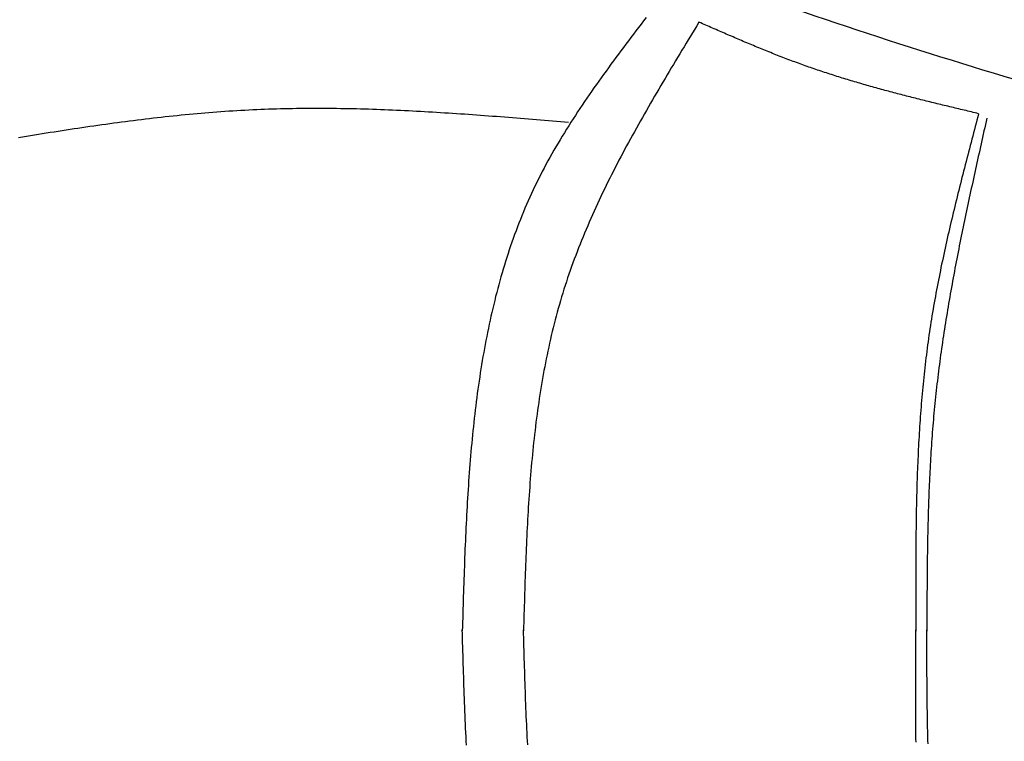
# Model space of a CAD drawing. Extents: x 715 to 7297, y 17 to 5960.
# Tile 26 of 90: x 1818 to 2921, y 4158 to 4967. Entities that reach past the tile are written whole.
import ezdxf

# ---------------------------------------------------------------- set-up
doc = ezdxf.new("R2010")
doc.units = 0
doc.layers.add('CAR', color=10, linetype='CONTINUOUS')

msp = doc.modelspace()

# ---------------------------------------------------------------- linework, layer by layer
at = {"layer": 'CAR'}
for points in [[(2519.48, 4969.37, 0), (2516.64, 4965.64, 0), (2513.8, 4961.9, 0), (2510.97, 4958.16, 0), (2508.13, 4954.42, 0), (2505.3, 4950.67, 0), (2502.47, 4946.93, 0), (2499.65, 4943.18, 0), (2496.83, 4939.43, 0), (2494.02, 4935.68, 0), (2491.22, 4931.93, 0), (2488.43, 4928.17, 0), (2485.64, 4924.41, 0), (2482.86, 4920.65, 0), (2480.09, 4916.88, 0), (2477.34, 4913.11, 0), (2474.59, 4909.33, 0), (2471.86, 4905.55, 0), (2469.14, 4901.76, 0), (2466.43, 4897.97, 0), (2463.74, 4894.17, 0), (2461.06, 4890.37, 0), (2458.4, 4886.56, 0), (2455.75, 4882.75, 0), (2453.12, 4878.92, 0), (2450.51, 4875.09, 0), (2447.91, 4871.26, 0), (2445.34, 4867.41, 0), (2442.79, 4863.56, 0), (2440.25, 4859.7, 0), (2437.74, 4855.83, 0), (2435.25, 4851.95, 0), (2432.78, 4848.06, 0), (2430.34, 4844.17, 0), (2427.92, 4840.26, 0), (2425.52, 4836.35, 0), (2423.15, 4832.42, 0), (2420.8, 4828.48, 0), (2418.49, 4824.54, 0), (2416.2, 4820.58, 0), (2413.94, 4816.61, 0), (2411.7, 4812.63, 0), (2409.5, 4808.64, 0), (2407.33, 4804.63, 0), (2405.19, 4800.62, 0), (2403.08, 4796.59, 0), (2401, 4792.54, 0), (2398.96, 4788.49, 0), (2396.95, 4784.42, 0), (2394.98, 4780.34, 0), (2393.03, 4776.24, 0), (2391.12, 4772.13, 0), (2389.25, 4768.01, 0), (2387.4, 4763.88, 0), (2385.59, 4759.73, 0), (2383.81, 4755.57, 0), (2382.06, 4751.4, 0), (2380.34, 4747.21, 0), (2378.66, 4743.01, 0), (2377, 4738.8, 0), (2375.38, 4734.58, 0), (2373.78, 4730.35, 0), (2372.22, 4726.1, 0), (2370.68, 4721.85, 0), (2369.17, 4717.58, 0), (2367.69, 4713.3, 0), (2366.24, 4709.01, 0), (2364.82, 4704.71, 0), (2363.43, 4700.39, 0), (2362.06, 4696.07, 0), (2360.72, 4691.73, 0), (2359.41, 4687.39, 0), (2358.12, 4683.03, 0), (2356.86, 4678.66, 0), (2355.63, 4674.29, 0), (2354.42, 4669.9, 0), (2353.24, 4665.5, 0), (2352.08, 4661.09, 0), (2350.95, 4656.68, 0), (2349.84, 4652.25, 0), (2348.76, 4647.81, 0), (2347.7, 4643.37, 0), (2346.66, 4638.91, 0), (2345.65, 4634.45, 0), (2344.66, 4629.97, 0), (2343.69, 4625.49, 0), (2342.74, 4621, 0), (2341.82, 4616.5, 0), (2340.92, 4611.99, 0), (2340.04, 4607.47, 0), (2339.18, 4602.94, 0), (2338.34, 4598.41, 0), (2337.53, 4593.87, 0), (2336.73, 4589.32, 0), (2335.95, 4584.76, 0), (2335.19, 4580.19, 0), (2334.45, 4575.62, 0), (2333.73, 4571.04, 0), (2333.03, 4566.45, 0), (2332.35, 4561.85, 0), (2331.69, 4557.25, 0), (2331.04, 4552.64, 0), (2330.41, 4548.02, 0), (2329.8, 4543.4, 0), (2329.2, 4538.77, 0), (2328.62, 4534.13, 0), (2328.06, 4529.48, 0), (2327.51, 4524.83, 0), (2326.98, 4520.18, 0), (2326.47, 4515.52, 0), (2325.97, 4510.85, 0), (2325.48, 4506.17, 0), (2325.01, 4501.49, 0), (2324.55, 4496.81, 0), (2324.11, 4492.12, 0), (2323.68, 4487.42, 0), (2323.26, 4482.72, 0), (2322.86, 4478.01, 0), (2322.46, 4473.3, 0), (2322.08, 4468.58, 0), (2321.72, 4463.86, 0), (2321.36, 4459.14, 0), (2321.02, 4454.41, 0), (2320.68, 4449.67, 0), (2320.36, 4444.93, 0), (2320.05, 4440.19, 0), (2319.74, 4435.44, 0), (2319.45, 4430.69, 0), (2319.17, 4425.94, 0), (2318.89, 4421.18, 0), (2318.63, 4416.42, 0), (2318.37, 4411.65, 0), (2318.12, 4406.88, 0), (2317.88, 4402.11, 0), (2317.65, 4397.34, 0), (2317.43, 4392.56, 0), (2317.21, 4387.78, 0), (2317, 4382.99, 0), (2316.79, 4378.21, 0), (2316.59, 4373.42, 0), (2316.4, 4368.63, 0), (2316.21, 4363.84, 0), (2316.03, 4359.04, 0), (2315.85, 4354.25, 0), (2315.68, 4349.45, 0), (2315.51, 4344.65, 0), (2315.34, 4339.85, 0), (2315.18, 4335.04, 0), (2315.03, 4330.24, 0), (2314.87, 4325.43, 0), (2314.72, 4320.62, 0), (2314.57, 4315.82, 0), (2314.42, 4311.01, 0), (2314.28, 4306.2, 0), (2314.13, 4301.39, 0), (2313.99, 4296.58, 0), (2313.85, 4291.77, 0), (2313.71, 4286.96, 0), (2313.57, 4282.14, 0)], [(2578.75, 4964.11, 0), (2576.35, 4960.17, 0), (2573.95, 4956.23, 0), (2571.56, 4952.29, 0), (2569.17, 4948.35, 0), (2566.77, 4944.41, 0), (2564.38, 4940.47, 0), (2561.99, 4936.52, 0), (2559.61, 4932.58, 0), (2557.23, 4928.64, 0), (2554.85, 4924.69, 0), (2552.47, 4920.74, 0), (2550.1, 4916.8, 0), (2547.73, 4912.85, 0), (2545.37, 4908.9, 0), (2543.02, 4904.95, 0), (2540.67, 4900.99, 0), (2538.32, 4897.04, 0), (2535.99, 4893.08, 0), (2533.65, 4889.12, 0), (2531.33, 4885.16, 0), (2529.02, 4881.19, 0), (2526.71, 4877.23, 0), (2524.41, 4873.26, 0), (2522.12, 4869.29, 0), (2519.84, 4865.31, 0), (2517.57, 4861.33, 0), (2515.31, 4857.35, 0), (2513.06, 4853.37, 0), (2510.82, 4849.38, 0), (2508.59, 4845.39, 0), (2506.37, 4841.4, 0), (2504.17, 4837.4, 0), (2501.97, 4833.4, 0), (2499.79, 4829.39, 0), (2497.62, 4825.38, 0), (2495.47, 4821.37, 0), (2493.33, 4817.35, 0), (2491.21, 4813.33, 0), (2489.1, 4809.31, 0), (2487, 4805.28, 0), (2484.92, 4801.24, 0), (2482.85, 4797.2, 0), (2480.81, 4793.16, 0), (2478.77, 4789.11, 0), (2476.76, 4785.05, 0), (2474.76, 4780.99, 0), (2472.78, 4776.93, 0), (2470.82, 4772.86, 0), (2468.88, 4768.78, 0), (2466.95, 4764.7, 0), (2465.05, 4760.61, 0), (2463.16, 4756.52, 0), (2461.3, 4752.42, 0), (2459.45, 4748.31, 0), (2457.63, 4744.2, 0), (2455.82, 4740.08, 0), (2454.04, 4735.95, 0), (2452.28, 4731.82, 0), (2450.55, 4727.68, 0), (2448.83, 4723.54, 0), (2447.14, 4719.38, 0), (2445.47, 4715.22, 0), (2443.83, 4711.06, 0), (2442.21, 4706.88, 0), (2440.62, 4702.7, 0), (2439.05, 4698.51, 0), (2437.5, 4694.32, 0), (2435.98, 4690.11, 0), (2434.49, 4685.9, 0), (2433.02, 4681.68, 0), (2431.59, 4677.45, 0), (2430.17, 4673.21, 0), (2428.79, 4668.97, 0), (2427.43, 4664.72, 0), (2426.11, 4660.45, 0), (2424.81, 4656.18, 0), (2423.54, 4651.9, 0), (2422.29, 4647.62, 0), (2421.08, 4643.32, 0), (2419.89, 4639.02, 0), (2418.73, 4634.71, 0), (2417.59, 4630.39, 0), (2416.48, 4626.06, 0), (2415.39, 4621.72, 0), (2414.33, 4617.38, 0), (2413.3, 4613.03, 0), (2412.29, 4608.67, 0), (2411.3, 4604.31, 0), (2410.34, 4599.94, 0), (2409.4, 4595.56, 0), (2408.48, 4591.17, 0), (2407.59, 4586.78, 0), (2406.72, 4582.38, 0), (2405.87, 4577.97, 0), (2405.04, 4573.56, 0), (2404.24, 4569.14, 0), (2403.45, 4564.71, 0), (2402.69, 4560.28, 0), (2401.95, 4555.84, 0), (2401.22, 4551.4, 0), (2400.52, 4546.95, 0), (2399.84, 4542.49, 0), (2399.17, 4538.03, 0), (2398.53, 4533.56, 0), (2397.9, 4529.09, 0), (2397.29, 4524.61, 0), (2396.7, 4520.13, 0), (2396.13, 4515.64, 0), (2395.57, 4511.14, 0), (2395.03, 4506.64, 0), (2394.51, 4502.14, 0), (2394, 4497.63, 0), (2393.51, 4493.12, 0), (2393.04, 4488.6, 0), (2392.57, 4484.07, 0), (2392.13, 4479.55, 0), (2391.7, 4475.01, 0), (2391.28, 4470.48, 0), (2390.88, 4465.94, 0), (2390.49, 4461.39, 0), (2390.11, 4456.84, 0), (2389.74, 4452.29, 0), (2389.39, 4447.74, 0), (2389.05, 4443.18, 0), (2388.73, 4438.61, 0), (2388.41, 4434.05, 0), (2388.1, 4429.48, 0), (2387.81, 4424.9, 0), (2387.52, 4420.33, 0), (2387.25, 4415.75, 0), (2386.99, 4411.16, 0), (2386.73, 4406.58, 0), (2386.48, 4401.99, 0), (2386.25, 4397.4, 0), (2386.02, 4392.81, 0), (2385.8, 4388.21, 0), (2385.58, 4383.61, 0), (2385.38, 4379.01, 0), (2385.18, 4374.41, 0), (2384.99, 4369.81, 0), (2384.8, 4365.2, 0), (2384.62, 4360.59, 0), (2384.45, 4355.98, 0), (2384.28, 4351.37, 0), (2384.12, 4346.76, 0), (2383.96, 4342.14, 0), (2383.8, 4337.53, 0), (2383.65, 4332.91, 0), (2383.51, 4328.29, 0), (2383.36, 4323.68, 0), (2383.22, 4319.06, 0), (2383.09, 4314.43, 0), (2382.95, 4309.81, 0), (2382.82, 4305.19, 0), (2382.69, 4300.57, 0), (2382.56, 4295.95, 0), (2382.43, 4291.32, 0), (2382.3, 4286.7, 0), (2382.17, 4282.08, 0)], [(2892.07, 4861.56, 0), (2890.05, 4862.04, 0), (2888.02, 4862.53, 0), (2886, 4863.01, 0), (2883.97, 4863.49, 0), (2881.94, 4863.97, 0), (2879.92, 4864.46, 0), (2877.89, 4864.94, 0), (2875.87, 4865.42, 0), (2873.84, 4865.91, 0), (2871.81, 4866.39, 0), (2869.79, 4866.88, 0), (2867.76, 4867.36, 0), (2865.74, 4867.85, 0), (2863.71, 4868.34, 0), (2861.69, 4868.82, 0), (2859.66, 4869.31, 0), (2857.64, 4869.8, 0), (2855.62, 4870.29, 0), (2853.59, 4870.78, 0), (2851.57, 4871.27, 0), (2849.55, 4871.76, 0), (2847.52, 4872.26, 0), (2845.5, 4872.75, 0), (2843.48, 4873.25, 0), (2841.46, 4873.74, 0), (2839.44, 4874.24, 0), (2837.42, 4874.74, 0), (2835.4, 4875.24, 0), (2833.38, 4875.74, 0), (2831.36, 4876.24, 0), (2829.34, 4876.74, 0), (2827.32, 4877.25, 0), (2825.3, 4877.76, 0), (2823.28, 4878.26, 0), (2821.27, 4878.77, 0), (2819.25, 4879.28, 0), (2817.23, 4879.8, 0), (2815.22, 4880.31, 0), (2813.2, 4880.83, 0), (2811.19, 4881.34, 0), (2809.18, 4881.86, 0), (2807.16, 4882.39, 0), (2805.15, 4882.91, 0), (2803.14, 4883.43, 0), (2801.13, 4883.96, 0), (2799.12, 4884.49, 0), (2797.11, 4885.02, 0), (2795.1, 4885.56, 0), (2793.09, 4886.09, 0), (2791.08, 4886.63, 0), (2789.08, 4887.17, 0), (2787.07, 4887.71, 0), (2785.07, 4888.26, 0), (2783.06, 4888.8, 0), (2781.06, 4889.35, 0), (2779.06, 4889.91, 0), (2777.06, 4890.46, 0), (2775.05, 4891.02, 0), (2773.05, 4891.58, 0), (2771.06, 4892.14, 0), (2769.06, 4892.71, 0), (2767.06, 4893.27, 0), (2765.07, 4893.85, 0), (2763.07, 4894.42, 0), (2761.08, 4895, 0), (2759.08, 4895.58, 0), (2757.09, 4896.16, 0), (2755.1, 4896.74, 0), (2753.11, 4897.33, 0), (2751.12, 4897.92, 0), (2749.13, 4898.52, 0), (2747.15, 4899.12, 0), (2745.16, 4899.72, 0), (2743.18, 4900.32, 0), (2741.19, 4900.93, 0), (2739.21, 4901.54, 0), (2737.23, 4902.16, 0), (2735.25, 4902.78, 0), (2733.27, 4903.4, 0), (2731.3, 4904.02, 0), (2729.32, 4904.65, 0), (2727.34, 4905.29, 0), (2725.37, 4905.92, 0), (2723.4, 4906.56, 0), (2721.43, 4907.21, 0), (2719.46, 4907.85, 0), (2717.49, 4908.51, 0), (2715.52, 4909.16, 0), (2713.56, 4909.82, 0), (2711.59, 4910.49, 0), (2709.63, 4911.15, 0), (2707.67, 4911.83, 0), (2705.71, 4912.5, 0), (2703.75, 4913.18, 0), (2701.79, 4913.87, 0), (2699.84, 4914.56, 0), (2697.88, 4915.25, 0), (2695.93, 4915.95, 0), (2693.98, 4916.65, 0), (2692.03, 4917.35, 0), (2690.08, 4918.06, 0), (2688.14, 4918.78, 0), (2686.19, 4919.5, 0), (2684.25, 4920.22, 0), (2682.3, 4920.95, 0), (2680.36, 4921.68, 0), (2678.42, 4922.41, 0), (2676.48, 4923.15, 0), (2674.55, 4923.89, 0), (2672.61, 4924.64, 0), (2670.68, 4925.39, 0), (2668.74, 4926.14, 0), (2666.81, 4926.9, 0), (2664.88, 4927.66, 0), (2662.95, 4928.42, 0), (2661.02, 4929.19, 0), (2659.09, 4929.96, 0), (2657.16, 4930.73, 0), (2655.24, 4931.5, 0), (2653.31, 4932.28, 0), (2651.39, 4933.06, 0), (2649.47, 4933.85, 0), (2647.54, 4934.63, 0), (2645.62, 4935.42, 0), (2643.7, 4936.21, 0), (2641.78, 4937.01, 0), (2639.86, 4937.8, 0), (2637.95, 4938.6, 0), (2636.03, 4939.4, 0), (2634.11, 4940.2, 0), (2632.2, 4941.01, 0), (2630.28, 4941.82, 0), (2628.37, 4942.63, 0), (2626.45, 4943.44, 0), (2624.54, 4944.25, 0), (2622.63, 4945.06, 0), (2620.72, 4945.88, 0), (2618.8, 4946.7, 0), (2616.89, 4947.52, 0), (2614.98, 4948.34, 0), (2613.07, 4949.16, 0), (2611.16, 4949.98, 0), (2609.25, 4950.81, 0), (2607.35, 4951.63, 0), (2605.44, 4952.46, 0), (2603.53, 4953.29, 0), (2601.62, 4954.12, 0), (2599.71, 4954.95, 0), (2597.81, 4955.78, 0), (2595.9, 4956.61, 0), (2593.99, 4957.44, 0), (2592.09, 4958.27, 0), (2590.18, 4959.1, 0), (2588.28, 4959.94, 0), (2586.37, 4960.77, 0), (2584.46, 4961.61, 0), (2582.56, 4962.44, 0), (2580.65, 4963.27, 0), (2578.75, 4964.11, 0)], [(2432.49, 4851.68, 0), (2428, 4852.05, 0), (2423.51, 4852.43, 0), (2419.03, 4852.8, 0), (2414.54, 4853.17, 0), (2410.05, 4853.54, 0), (2405.57, 4853.91, 0), (2401.08, 4854.28, 0), (2396.6, 4854.65, 0), (2392.11, 4855.02, 0), (2387.62, 4855.38, 0), (2383.14, 4855.75, 0), (2378.65, 4856.11, 0), (2374.17, 4856.47, 0), (2369.68, 4856.82, 0), (2365.2, 4857.18, 0), (2360.71, 4857.53, 0), (2356.23, 4857.88, 0), (2351.74, 4858.22, 0), (2347.26, 4858.56, 0), (2342.77, 4858.9, 0), (2338.29, 4859.23, 0), (2333.8, 4859.56, 0), (2329.32, 4859.89, 0), (2324.84, 4860.21, 0), (2320.35, 4860.53, 0), (2315.87, 4860.84, 0), (2311.38, 4861.15, 0), (2306.9, 4861.45, 0), (2302.42, 4861.75, 0), (2297.94, 4862.04, 0), (2293.45, 4862.32, 0), (2288.97, 4862.6, 0), (2284.49, 4862.88, 0), (2280.01, 4863.15, 0), (2275.53, 4863.41, 0), (2271.05, 4863.66, 0), (2266.57, 4863.91, 0), (2262.08, 4864.15, 0), (2257.6, 4864.39, 0), (2253.12, 4864.61, 0), (2248.65, 4864.83, 0), (2244.17, 4865.04, 0), (2239.69, 4865.25, 0), (2235.21, 4865.44, 0), (2230.73, 4865.63, 0), (2226.25, 4865.81, 0), (2221.78, 4865.98, 0), (2217.3, 4866.14, 0), (2212.82, 4866.29, 0), (2208.35, 4866.44, 0), (2203.87, 4866.57, 0), (2199.4, 4866.69, 0), (2194.92, 4866.81, 0), (2190.45, 4866.91, 0), (2185.97, 4867.01, 0), (2181.5, 4867.09, 0), (2177.03, 4867.16, 0), (2172.56, 4867.23, 0), (2168.08, 4867.28, 0), (2163.61, 4867.32, 0), (2159.14, 4867.35, 0), (2154.67, 4867.36, 0), (2150.2, 4867.37, 0), (2145.73, 4867.36, 0), (2141.26, 4867.35, 0), (2136.79, 4867.32, 0), (2132.33, 4867.27, 0), (2127.86, 4867.22, 0), (2123.39, 4867.15, 0), (2118.93, 4867.07, 0), (2114.46, 4866.98, 0), (2110, 4866.87, 0), (2105.53, 4866.75, 0), (2101.07, 4866.61, 0), (2096.61, 4866.46, 0), (2092.14, 4866.3, 0), (2087.68, 4866.12, 0), (2083.22, 4865.93, 0), (2078.76, 4865.73, 0), (2074.3, 4865.51, 0), (2069.84, 4865.27, 0), (2065.38, 4865.02, 0), (2060.93, 4864.76, 0), (2056.47, 4864.49, 0), (2052.01, 4864.2, 0), (2047.55, 4863.9, 0), (2043.1, 4863.58, 0), (2038.64, 4863.25, 0), (2034.19, 4862.91, 0), (2029.74, 4862.56, 0), (2025.28, 4862.2, 0), (2020.83, 4861.82, 0), (2016.38, 4861.43, 0), (2011.93, 4861.03, 0), (2007.47, 4860.62, 0), (2003.02, 4860.19, 0), (1998.57, 4859.76, 0), (1994.12, 4859.31, 0), (1989.67, 4858.86, 0), (1985.23, 4858.39, 0), (1980.78, 4857.91, 0), (1976.33, 4857.42, 0), (1971.88, 4856.93, 0), (1967.44, 4856.42, 0), (1962.99, 4855.9, 0), (1958.54, 4855.37, 0), (1954.1, 4854.83, 0), (1949.65, 4854.29, 0), (1945.21, 4853.73, 0), (1940.76, 4853.17, 0), (1936.32, 4852.6, 0), (1931.87, 4852.01, 0), (1927.43, 4851.42, 0), (1922.99, 4850.83, 0), (1918.55, 4850.22, 0), (1914.1, 4849.61, 0), (1909.66, 4848.98, 0), (1905.22, 4848.36, 0), (1900.78, 4847.72, 0), (1896.34, 4847.08, 0), (1891.9, 4846.43, 0), (1887.46, 4845.77, 0), (1883.02, 4845.1, 0), (1878.58, 4844.43, 0), (1874.14, 4843.76, 0), (1869.7, 4843.08, 0), (1865.26, 4842.39, 0), (1860.82, 4841.69, 0), (1856.38, 4840.99, 0), (1851.94, 4840.29, 0), (1847.51, 4839.58, 0), (1843.07, 4838.86, 0), (1838.63, 4838.14, 0), (1834.19, 4837.42, 0), (1829.76, 4836.69, 0), (1825.32, 4835.96, 0), (1820.88, 4835.22, 0), (1816.45, 4834.48, 0)], [(2892.07, 4861.56, 0), (2891.13, 4857.98, 0), (2890.18, 4854.4, 0), (2889.23, 4850.82, 0), (2888.29, 4847.24, 0), (2887.34, 4843.66, 0), (2886.4, 4840.08, 0), (2885.45, 4836.5, 0), (2884.51, 4832.92, 0), (2883.57, 4829.34, 0), (2882.63, 4825.76, 0), (2881.69, 4822.18, 0), (2880.76, 4818.59, 0), (2879.83, 4815.01, 0), (2878.89, 4811.43, 0), (2877.97, 4807.85, 0), (2877.04, 4804.27, 0), (2876.12, 4800.68, 0), (2875.2, 4797.1, 0), (2874.28, 4793.51, 0), (2873.37, 4789.93, 0), (2872.46, 4786.35, 0), (2871.55, 4782.76, 0), (2870.65, 4779.17, 0), (2869.75, 4775.59, 0), (2868.85, 4772, 0), (2867.97, 4768.41, 0), (2867.08, 4764.83, 0), (2866.2, 4761.24, 0), (2865.32, 4757.65, 0), (2864.45, 4754.06, 0), (2863.59, 4750.47, 0), (2862.73, 4746.87, 0), (2861.88, 4743.28, 0), (2861.03, 4739.69, 0), (2860.19, 4736.09, 0), (2859.35, 4732.5, 0), (2858.52, 4728.9, 0), (2857.7, 4725.31, 0), (2856.88, 4721.71, 0), (2856.07, 4718.11, 0), (2855.27, 4714.51, 0), (2854.48, 4710.91, 0), (2853.69, 4707.31, 0), (2852.91, 4703.71, 0), (2852.14, 4700.1, 0), (2851.38, 4696.5, 0), (2850.62, 4692.9, 0), (2849.87, 4689.29, 0), (2849.13, 4685.68, 0), (2848.4, 4682.07, 0), (2847.68, 4678.46, 0), (2846.97, 4674.85, 0), (2846.27, 4671.24, 0), (2845.57, 4667.62, 0), (2844.89, 4664.01, 0), (2844.21, 4660.39, 0), (2843.55, 4656.78, 0), (2842.89, 4653.16, 0), (2842.25, 4649.54, 0), (2841.62, 4645.91, 0), (2840.99, 4642.29, 0), (2840.38, 4638.67, 0), (2839.78, 4635.04, 0), (2839.19, 4631.41, 0), (2838.61, 4627.78, 0), (2838.04, 4624.15, 0), (2837.49, 4620.52, 0), (2836.94, 4616.89, 0), (2836.41, 4613.25, 0), (2835.89, 4609.61, 0), (2835.39, 4605.98, 0), (2834.89, 4602.34, 0), (2834.41, 4598.69, 0), (2833.93, 4595.05, 0), (2833.47, 4591.41, 0), (2833.02, 4587.76, 0), (2832.58, 4584.11, 0), (2832.16, 4580.46, 0), (2831.74, 4576.81, 0), (2831.33, 4573.16, 0), (2830.94, 4569.51, 0), (2830.55, 4565.85, 0), (2830.18, 4562.2, 0), (2829.81, 4558.54, 0), (2829.46, 4554.88, 0), (2829.12, 4551.22, 0), (2828.78, 4547.56, 0), (2828.46, 4543.89, 0), (2828.14, 4540.23, 0), (2827.84, 4536.56, 0), (2827.54, 4532.9, 0), (2827.25, 4529.23, 0), (2826.97, 4525.56, 0), (2826.7, 4521.89, 0), (2826.44, 4518.22, 0), (2826.19, 4514.54, 0), (2825.95, 4510.87, 0), (2825.71, 4507.2, 0), (2825.49, 4503.52, 0), (2825.27, 4499.84, 0), (2825.06, 4496.16, 0), (2824.85, 4492.49, 0), (2824.66, 4488.81, 0), (2824.47, 4485.12, 0), (2824.29, 4481.44, 0), (2824.12, 4477.76, 0), (2823.95, 4474.07, 0), (2823.79, 4470.39, 0), (2823.64, 4466.7, 0), (2823.49, 4463.02, 0), (2823.35, 4459.33, 0), (2823.22, 4455.64, 0), (2823.09, 4451.95, 0), (2822.97, 4448.26, 0), (2822.86, 4444.57, 0), (2822.75, 4440.88, 0), (2822.65, 4437.18, 0), (2822.55, 4433.49, 0), (2822.46, 4429.8, 0), (2822.38, 4426.1, 0), (2822.3, 4422.41, 0), (2822.22, 4418.71, 0), (2822.15, 4415.01, 0), (2822.08, 4411.32, 0), (2822.02, 4407.62, 0), (2821.97, 4403.92, 0), (2821.92, 4400.22, 0), (2821.87, 4396.52, 0), (2821.82, 4392.82, 0), (2821.79, 4389.12, 0), (2821.75, 4385.42, 0), (2821.72, 4381.71, 0), (2821.69, 4378.01, 0), (2821.67, 4374.31, 0), (2821.64, 4370.6, 0), (2821.63, 4366.9, 0), (2821.61, 4363.2, 0), (2821.6, 4359.49, 0), (2821.59, 4355.79, 0), (2821.58, 4352.08, 0), (2821.58, 4348.37, 0), (2821.58, 4344.67, 0), (2821.58, 4340.96, 0), (2821.58, 4337.26, 0), (2821.59, 4333.55, 0), (2821.6, 4329.84, 0), (2821.6, 4326.13, 0), (2821.61, 4322.43, 0), (2821.63, 4318.72, 0), (2821.64, 4315.01, 0), (2821.65, 4311.3, 0), (2821.67, 4307.59, 0), (2821.69, 4303.88, 0), (2821.7, 4300.18, 0), (2821.72, 4296.47, 0), (2821.74, 4292.76, 0), (2821.76, 4289.05, 0), (2821.78, 4285.34, 0), (2821.8, 4281.63, 0)], [(2901.24, 4856.49, 0), (2900.44, 4852.92, 0), (2899.64, 4849.34, 0), (2898.84, 4845.77, 0), (2898.04, 4842.19, 0), (2897.24, 4838.62, 0), (2896.45, 4835.04, 0), (2895.65, 4831.47, 0), (2894.85, 4827.89, 0), (2894.05, 4824.32, 0), (2893.26, 4820.74, 0), (2892.46, 4817.17, 0), (2891.67, 4813.59, 0), (2890.88, 4810.01, 0), (2890.09, 4806.44, 0), (2889.3, 4802.86, 0), (2888.51, 4799.29, 0), (2887.73, 4795.71, 0), (2886.95, 4792.13, 0), (2886.16, 4788.56, 0), (2885.38, 4784.98, 0), (2884.61, 4781.4, 0), (2883.83, 4777.82, 0), (2883.06, 4774.24, 0), (2882.29, 4770.67, 0), (2881.52, 4767.09, 0), (2880.76, 4763.51, 0), (2880, 4759.93, 0), (2879.24, 4756.35, 0), (2878.48, 4752.77, 0), (2877.73, 4749.19, 0), (2876.98, 4745.61, 0), (2876.24, 4742.03, 0), (2875.5, 4738.45, 0), (2874.76, 4734.87, 0), (2874.02, 4731.28, 0), (2873.29, 4727.7, 0), (2872.56, 4724.12, 0), (2871.84, 4720.53, 0), (2871.12, 4716.95, 0), (2870.41, 4713.37, 0), (2869.7, 4709.78, 0), (2868.99, 4706.2, 0), (2868.29, 4702.61, 0), (2867.6, 4699.02, 0), (2866.91, 4695.44, 0), (2866.22, 4691.85, 0), (2865.54, 4688.26, 0), (2864.86, 4684.67, 0), (2864.19, 4681.09, 0), (2863.53, 4677.5, 0), (2862.87, 4673.91, 0), (2862.22, 4670.31, 0), (2861.57, 4666.72, 0), (2860.93, 4663.13, 0), (2860.29, 4659.54, 0), (2859.66, 4655.95, 0), (2859.04, 4652.35, 0), (2858.42, 4648.76, 0), (2857.81, 4645.16, 0), (2857.2, 4641.57, 0), (2856.6, 4637.97, 0), (2856.01, 4634.37, 0), (2855.43, 4630.77, 0), (2854.85, 4627.17, 0), (2854.28, 4623.57, 0), (2853.72, 4619.97, 0), (2853.16, 4616.37, 0), (2852.61, 4612.77, 0), (2852.07, 4609.17, 0), (2851.54, 4605.56, 0), (2851.01, 4601.96, 0), (2850.49, 4598.35, 0), (2849.98, 4594.75, 0), (2849.48, 4591.14, 0), (2848.99, 4587.53, 0), (2848.5, 4583.92, 0), (2848.02, 4580.31, 0), (2847.56, 4576.7, 0), (2847.1, 4573.09, 0), (2846.64, 4569.48, 0), (2846.2, 4565.87, 0), (2845.77, 4562.25, 0), (2845.34, 4558.64, 0), (2844.93, 4555.02, 0), (2844.52, 4551.4, 0), (2844.13, 4547.78, 0), (2843.74, 4544.16, 0), (2843.36, 4540.54, 0), (2842.99, 4536.92, 0), (2842.64, 4533.3, 0), (2842.29, 4529.68, 0), (2841.95, 4526.05, 0), (2841.62, 4522.43, 0), (2841.3, 4518.8, 0), (2840.99, 4515.17, 0), (2840.69, 4511.54, 0), (2840.4, 4507.91, 0), (2840.12, 4504.28, 0), (2839.84, 4500.65, 0), (2839.58, 4497.02, 0), (2839.32, 4493.39, 0), (2839.07, 4489.75, 0), (2838.83, 4486.12, 0), (2838.6, 4482.48, 0), (2838.37, 4478.84, 0), (2838.16, 4475.21, 0), (2837.95, 4471.57, 0), (2837.75, 4467.93, 0), (2837.55, 4464.29, 0), (2837.37, 4460.65, 0), (2837.19, 4457, 0), (2837.01, 4453.36, 0), (2836.85, 4449.72, 0), (2836.69, 4446.08, 0), (2836.53, 4442.43, 0), (2836.38, 4438.79, 0), (2836.24, 4435.14, 0), (2836.11, 4431.49, 0), (2835.98, 4427.85, 0), (2835.86, 4424.2, 0), (2835.74, 4420.55, 0), (2835.63, 4416.9, 0), (2835.52, 4413.25, 0), (2835.42, 4409.6, 0), (2835.32, 4405.95, 0), (2835.23, 4402.3, 0), (2835.14, 4398.65, 0), (2835.06, 4395, 0), (2834.98, 4391.34, 0), (2834.91, 4387.69, 0), (2834.84, 4384.04, 0), (2834.77, 4380.38, 0), (2834.71, 4376.73, 0), (2834.65, 4373.07, 0), (2834.6, 4369.42, 0), (2834.55, 4365.76, 0), (2834.5, 4362.11, 0), (2834.46, 4358.45, 0), (2834.41, 4354.79, 0), (2834.38, 4351.14, 0), (2834.34, 4347.48, 0), (2834.31, 4343.82, 0), (2834.28, 4340.17, 0), (2834.25, 4336.51, 0), (2834.22, 4332.85, 0), (2834.2, 4329.19, 0), (2834.17, 4325.53, 0), (2834.15, 4321.87, 0), (2834.13, 4318.22, 0), (2834.12, 4314.56, 0), (2834.1, 4310.9, 0), (2834.08, 4307.24, 0), (2834.07, 4303.58, 0), (2834.06, 4299.92, 0), (2834.04, 4296.26, 0), (2834.03, 4292.6, 0), (2834.02, 4288.94, 0), (2834.01, 4285.28, 0), (2834, 4281.62, 0)], [(2318.26, 4153.66, 0), (2318.02, 4158.43, 0), (2317.78, 4163.2, 0), (2317.55, 4167.98, 0), (2317.33, 4172.76, 0), (2317.12, 4177.54, 0), (2316.91, 4182.32, 0), (2316.71, 4187.11, 0), (2316.51, 4191.9, 0), (2316.33, 4196.69, 0), (2316.14, 4201.48, 0), (2315.96, 4206.27, 0), (2315.79, 4211.07, 0), (2315.62, 4215.87, 0), (2315.46, 4220.67, 0), (2315.3, 4225.47, 0), (2315.14, 4230.28, 0), (2314.98, 4235.08, 0), (2314.83, 4239.89, 0), (2314.69, 4244.69, 0), (2314.54, 4249.5, 0), (2314.4, 4254.31, 0), (2314.26, 4259.12, 0), (2314.12, 4263.93, 0), (2313.98, 4268.74, 0), (2313.84, 4273.55, 0), (2313.7, 4278.36, 0), (2313.57, 4283.17, 0)], [(2386.88, 4154.09, 0), (2386.62, 4158.68, 0), (2386.38, 4163.27, 0), (2386.15, 4167.86, 0), (2385.92, 4172.45, 0), (2385.71, 4177.05, 0), (2385.5, 4181.64, 0), (2385.3, 4186.24, 0), (2385.1, 4190.85, 0), (2384.91, 4195.45, 0), (2384.73, 4200.06, 0), (2384.56, 4204.67, 0), (2384.39, 4209.28, 0), (2384.22, 4213.89, 0), (2384.06, 4218.5, 0), (2383.91, 4223.11, 0), (2383.76, 4227.73, 0), (2383.61, 4232.35, 0), (2383.47, 4236.97, 0), (2383.33, 4241.58, 0), (2383.19, 4246.2, 0), (2383.06, 4250.83, 0), (2382.93, 4255.45, 0), (2382.8, 4260.07, 0), (2382.67, 4264.69, 0), (2382.54, 4269.31, 0), (2382.42, 4273.94, 0), (2382.29, 4278.56, 0), (2382.17, 4283.19, 0)], [(2821.92, 4157.27, 0), (2821.86, 4160.97, 0), (2821.82, 4164.67, 0), (2821.77, 4168.37, 0), (2821.73, 4172.07, 0), (2821.69, 4175.77, 0), (2821.66, 4179.47, 0), (2821.63, 4183.17, 0), (2821.61, 4186.88, 0), (2821.59, 4190.58, 0), (2821.57, 4194.28, 0), (2821.55, 4197.99, 0), (2821.54, 4201.69, 0), (2821.53, 4205.4, 0), (2821.53, 4209.1, 0), (2821.53, 4212.81, 0), (2821.52, 4216.51, 0), (2821.53, 4220.22, 0), (2821.53, 4223.93, 0), (2821.54, 4227.63, 0), (2821.54, 4231.34, 0), (2821.56, 4235.05, 0), (2821.57, 4238.75, 0), (2821.58, 4242.46, 0), (2821.6, 4246.17, 0), (2821.61, 4249.88, 0), (2821.63, 4253.59, 0), (2821.65, 4257.29, 0), (2821.67, 4261, 0), (2821.69, 4264.71, 0), (2821.71, 4268.42, 0), (2821.73, 4272.13, 0), (2821.75, 4275.84, 0), (2821.77, 4279.55, 0), (2821.8, 4283.26, 0)], [(2835.31, 4155.27, 0), (2835.22, 4158.92, 0), (2835.13, 4162.58, 0), (2835.04, 4166.23, 0), (2834.96, 4169.88, 0), (2834.89, 4173.53, 0), (2834.82, 4177.19, 0), (2834.75, 4180.84, 0), (2834.69, 4184.49, 0), (2834.63, 4188.15, 0), (2834.58, 4191.8, 0), (2834.53, 4195.46, 0), (2834.48, 4199.11, 0), (2834.43, 4202.77, 0), (2834.39, 4206.43, 0), (2834.35, 4210.08, 0), (2834.32, 4213.74, 0), (2834.28, 4217.4, 0), (2834.25, 4221.05, 0), (2834.23, 4224.71, 0), (2834.2, 4228.37, 0), (2834.18, 4232.03, 0), (2834.16, 4235.69, 0), (2834.14, 4239.34, 0), (2834.12, 4243, 0), (2834.1, 4246.66, 0), (2834.09, 4250.32, 0), (2834.08, 4253.98, 0), (2834.06, 4257.64, 0), (2834.05, 4261.3, 0), (2834.04, 4264.96, 0), (2834.03, 4268.62, 0), (2834.02, 4272.28, 0), (2834.01, 4275.94, 0), (2834.01, 4279.6, 0), (2834, 4283.26, 0)]]:
    msp.add_polyline3d(points, dxfattribs=at)
msp.add_arc((4698.786, 10840.225), 6197.207, 250.355167, 254.006031, dxfattribs=at)

doc.saveas('drawing.dxf')
